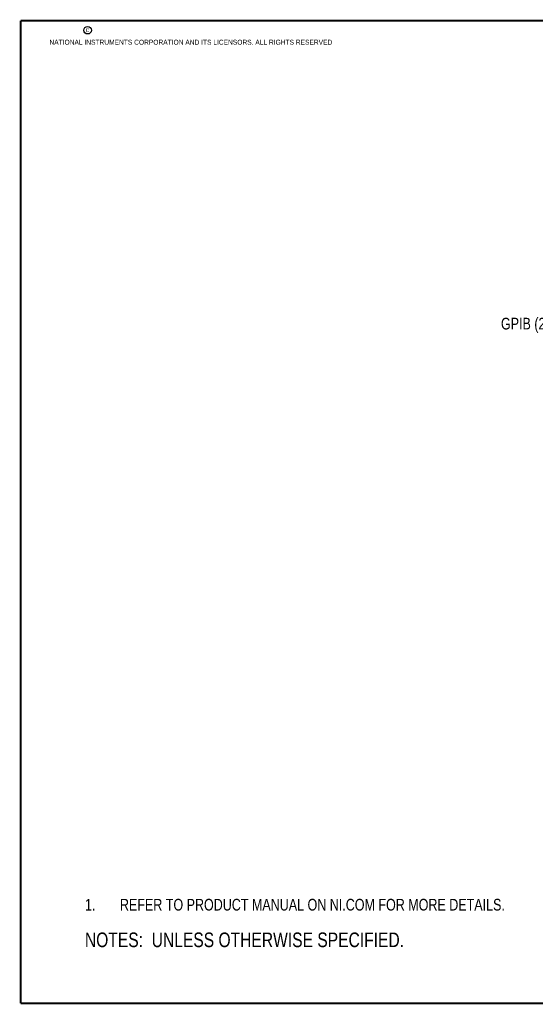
# Model space of a CAD drawing. Header units: inches. Extents: x 0.2 to 16.8, y 0.2 to 10.8.
# Tile 1 of 28: x 0.2 to 5.8, y 0.2 to 10.8. Entities that reach past the tile are written whole.
import ezdxf

# ---------------------------------------------------------------- set-up
doc = ezdxf.new("R2010")
doc.units = ezdxf.units.IN
doc.header["$LTSCALE"] = 0.935
doc.header["$MEASUREMENT"] = 0
doc.layers.get('0').update_dxf_attribs({"linetype": 'CONTINUOUS'})
doc.layers.add('DETAIL', color=7, linetype='CONTINUOUS')
doc.layers.add('DIMENSIONS', color=7, linetype='CONTINUOUS')
doc.styles.get("Standard").update_dxf_attribs({"font": 'txt', "width": 0.8})
doc.dimstyles.new('DIMSTYLE_1', dxfattribs={"dimtxt": 0.125, "dimasz": 0.18, "dimexe": 0.125, "dimexo": 0.0625, "dimgap": 0.09, "dimtad": 0, "dimtih": 1, "dimtoh": 1, "dimdec": 3, "dimzin": 4, "dimdsep": 46, "dimtxsty": 'STANDARD', "dimblk": '_FILLED', "dimblk1": '_FILLED', "dimblk2": '_FILLED', "dimcen": 0.09, "dimadec": 0, "dimazin": 0, "dimtp": 0.001, "dimtm": 0.001, "dimtfac": 1, "dimtdec": 3, "dimtofl": 0, "dimtmove": 0, "dimatfit": 3, "dimldrblk": '_FILLED', "dimfxl": 1, "dimtolj": 1, "dimtzin": 4, "dimarcsym": 0})

# ---------------------------------------------------------------- blocks, each defined once
blk = doc.blocks.new('SYMBOL_16_BL0', base_point=(3.675, 1.312))
at = {"color": 2, "linetype": 'CONTINUOUS', "width": 0.8}
for s, p in [('1.', (0.938, 1.25)), ('REFER TO PRODUCT MANUAL ON NI.COM FOR MORE DETAILS.', (1.312, 1.25))]:
    blk.add_text(s, height=0.125, dxfattribs=at).set_placement(p)
blk = doc.blocks.new('*D8')
at = {"layer": 'DIMENSIONS', "color": 2, "linetype": 'CONTINUOUS'}
blk.add_line((7.678, 6.82), (6.871, 6.82), dxfattribs=at)
at = {"layer": 'DIMENSIONS', "color": 2, "linetype": 'CONTINUOUS', "insert": (6.808, 6.882), "char_height": 0.125, "width": 1.325, "attachment_point": 3, "line_spacing_factor": 0.9}
blk.add_mtext('3.560{\\Ftxt.shx;\\W1.000000;\\H0.125000; }[90.43]', dxfattribs=at)
blk = doc.blocks.new('_FILLED')
at = {"color": 0, "linetype": 'BYBLOCK'}
blk.add_solid([(0, 0), (-1, 0.174), (-1, -0.174)], dxfattribs=at)
blk = doc.blocks.new('*D9')
at = {"layer": 'DIMENSIONS', "color": 2, "linetype": 'CONTINUOUS'}
blk.add_line((8.06, 4.311), (6.871, 4.311), dxfattribs=at)
at = {"layer": 'DIMENSIONS', "color": 2, "linetype": 'CONTINUOUS', "insert": (6.808, 4.374), "char_height": 0.125, "width": 1.325, "attachment_point": 3, "line_spacing_factor": 0.9}
blk.add_mtext('1.052{\\Ftxt.shx;\\W1.000000;\\H0.125000; }[26.72]', dxfattribs=at)
blk = doc.blocks.new('SYMBOL_4_BL1', base_point=(3.1215, 0.9375))
at = {"layer": 'DETAIL', "color": 2, "linetype": 'CONTINUOUS', "width": 0.8}
blk.add_text('NOTES:  UNLESS OTHERWISE SPECIFIED.', height=0.156, dxfattribs=at).set_placement((0.9375, 0.8595))

msp = doc.modelspace()

# ---------------------------------------------------------------- linework, layer by layer
at = {"color": 7, "linetype": 'CONTINUOUS', "const_width": 0.02}
for points in [[(0.25, 10.7586), (0.25, 0.2586)], [(16.75, 10.7586), (0.25, 10.7586)], [(0.25, 0.2586), (16.75, 0.2586)]]:
    msp.add_lwpolyline(points, dxfattribs=at)
at = {"color": 2, "linetype": 'CONTINUOUS'}
msp.add_circle((0.9659, 10.6562), 0.0403, dxfattribs=at)

# ---------------------------------------------------------------- block references
msp.add_blockref('SYMBOL_16_BL0', (3.6751, 1.3124), dxfattribs=at)
at = {"layer": 'DETAIL', "color": 2, "linetype": 'CONTINUOUS'}
msp.add_blockref('SYMBOL_4_BL1', (3.1215, 0.9375), dxfattribs=at)

# ---------------------------------------------------------------- texts
at = {"color": 2, "linetype": 'CONTINUOUS', "char_height": 0.053, "attachment_point": 1, "line_spacing_factor": 0.9}
for s, insert, width in [('c', (0.946, 10.6893), 0.0424), ('NATIONAL INSTRUMENTS CORPORATION AND ITS LICENSORS. ALL RIGHTS RESERVED', (0.5583, 10.5546), 3.0104)]:
    msp.add_mtext(s, dxfattribs=dict(at, insert=insert, width=width))
at = {"layer": 'DETAIL', "color": 2, "linetype": 'CONTINUOUS', "char_height": 0.125, "attachment_point": 3, "line_spacing_factor": 0.9}
for s, insert, width in [('GPIB (25 PIN MICRO D)', (6.8575, 7.5838), 2.1), ('RESET SWITCH', (6.8387, 3.2621), 1.2)]:
    msp.add_mtext(s, dxfattribs=dict(at, insert=insert, width=width))

# ---------------------------------------------------------------- dimensions: what is measured, and where the dimension line sits
at = {"layer": 'DIMENSIONS', "color": 2, "linetype": 'CONTINUOUS'}
for feature_location, offset, origin, picture, middle in [((7.6777, 6.8198), (-0.8068, 0), (7.7402, 3.2594), '*D8', (6.1458, 6.8198)), ((8.0599, 4.3113), (-1.1891, 0), (8.1224, 3.2594), '*D9', (6.1458, 4.3113))]:
    dim = msp.add_ordinate_dim(feature_location=feature_location, offset=offset, dtype=0, origin=origin, dimstyle='DIMSTYLE_1', override={"dimtad": 1, "dimtih": 0, "dimtoh": 0}, dxfattribs=at)
    dim.commit()
    dim.dimension.update_dxf_attribs({"geometry": picture, "text_midpoint": middle})

doc.saveas('drawing.dxf')
